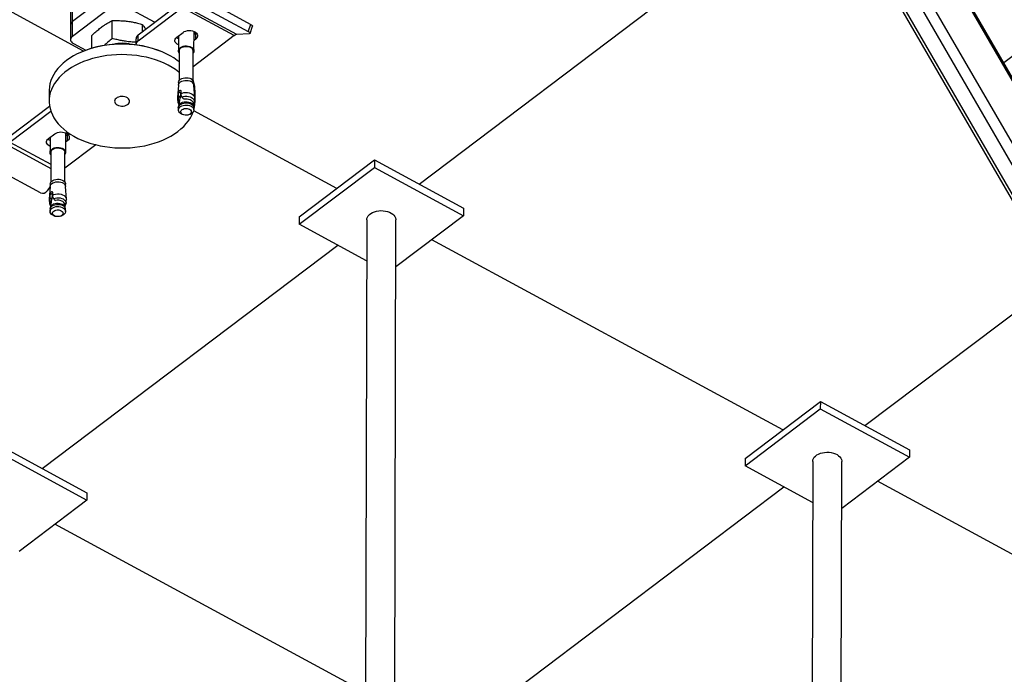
# Model space of a CAD drawing. Header units: millimetres. Extents: x 0 to 841, y 0 to 594.
# Tile 135 of 190: x 629 to 658, y 322 to 341. Entities that reach past the tile are written whole.
import ezdxf

# ---------------------------------------------------------------- set-up
doc = ezdxf.new("R2010")
doc.units = ezdxf.units.MM
doc.layers.add('TRAIT-FORT', color=4, linetype='Continuous', lineweight=25)

msp = doc.modelspace()

# ---------------------------------------------------------------- linework, layer by layer
at = {"layer": 'TRAIT-FORT', "color": 4, "linetype": 'Continuous', "lineweight": 25}
for p, q in [((630.702, 340.988), (630.736, 353.992)), ((630.682, 353.898), (630.648, 340.894)), ((661.523, 331.21), (651.514, 348.511)), ((661.671, 331.592), (651.891, 348.498)), ((661.173, 330.945), (651.164, 348.246)), ((651.138, 348.107), (661.054, 330.965)), ((661.676, 333.421), (653.439, 347.659)), ((661.647, 333.561), (653.547, 347.563)), ((640.88, 336.214), (650.636, 343.583)), ((631.882, 341.88), (630.702, 340.988)), ((631.027, 340.117), (628.157, 341.672)), ((632.635, 340.6), (633.926, 341.575)), ((634.626, 341.61), (635.936, 340.9)), ((631.881, 341.441), (630.701, 340.549)), ((633.116, 340.963), (632.203, 341.457)), ((632.635, 340.424), (633.925, 341.399)), ((635.453, 340.571), (633.925, 341.399)), ((635.527, 340.603), (633.999, 341.431)), ((634.552, 341.402), (635.862, 340.693)), ((630.701, 340.549), (630.702, 340.988)), ((631.865, 340.491), (631.866, 341.013)), ((630.648, 340.894), (630.647, 340.455)), ((632.757, 340.692), (632.757, 340.902)), ((633.766, 340.528), (633.95, 340.668)), ((634.271, 340.124), (634.273, 340.695)), ((634.273, 340.686), (634.276, 340.691)), ((634.322, 340.642), (634.273, 340.605)), ((634.321, 340.467), (634.322, 340.642)), ((634.336, 340.655), (634.322, 340.642)), ((635.891, 340.628), (635.527, 340.603)), ((635.862, 340.693), (635.936, 340.9)), ((635.916, 340.639), (635.991, 340.847)), ((659.303, 340.721), (658.052, 339.776)), ((630.728, 340.343), (631.096, 340.144)), ((631.272, 340.202), (631.273, 340.575)), ((632.568, 340.482), (632.567, 340.306)), ((632.635, 340.424), (632.635, 340.6)), ((633.815, 340.566), (633.814, 340.125)), ((635.453, 340.571), (634.247, 339.66)), ((634.321, 340.467), (634.272, 340.429)), ((630.989, 340.101), (630.973, 340.094)), ((633.352, 340.088), (633.336, 340.095)), ((633.837, 340.125), (633.835, 339.25)), ((634.246, 339.249), (634.248, 340.124)), ((633.816, 339.193), (633.816, 339.138)), ((634.256, 339.232), (634.246, 339.26)), ((634.264, 339.137), (634.265, 339.192)), ((630.017, 338.957), (630.016, 338.649)), ((633.813, 339.121), (633.787, 338.75)), ((633.819, 338.822), (633.827, 338.915)), ((633.876, 338.889), (633.827, 338.915)), ((633.881, 338.956), (633.881, 338.868)), ((634.292, 338.749), (634.267, 339.119)), ((634.302, 338.638), (634.302, 338.946)), ((633.813, 338.694), (633.819, 338.781)), ((633.819, 338.781), (633.819, 338.822)), ((633.861, 338.758), (633.819, 338.781)), ((633.833, 338.605), (633.827, 338.625)), ((633.827, 338.625), (633.836, 338.62)), ((633.833, 338.605), (633.831, 338.594)), ((633.836, 338.62), (633.833, 338.605)), ((633.876, 338.889), (633.861, 338.758)), ((633.881, 338.868), (633.884, 338.83)), ((633.884, 338.83), (633.913, 338.769)), ((633.955, 338.722), (633.974, 338.711)), ((633.969, 338.714), (633.972, 338.712)), ((633.974, 338.711), (633.972, 338.713)), ((628.866, 337.444), (630.067, 338.351)), ((628.867, 337.62), (630.029, 338.497)), ((633.811, 338.453), (633.811, 338.389)), ((633.825, 338.516), (633.815, 338.477)), ((633.831, 338.594), (633.823, 338.509)), ((634.254, 338.508), (634.246, 338.593)), ((634.249, 338.563), (634.251, 338.562)), ((634.262, 338.476), (634.252, 338.515)), ((638.464, 336.087), (634.262, 338.364)), ((634.265, 338.388), (634.266, 338.452)), ((633.912, 338.268), (633.951, 338.251)), ((634.124, 338.251), (634.164, 338.268)), ((629.998, 337.548), (630.182, 337.688)), ((630.047, 337.586), (630.046, 337.145)), ((630.503, 337.143), (630.505, 337.715)), ((630.553, 337.487), (630.504, 337.449)), ((630.505, 337.706), (630.508, 337.711)), ((630.554, 337.662), (630.505, 337.625)), ((630.553, 337.487), (630.554, 337.662)), ((630.568, 337.674), (630.554, 337.662)), ((628.793, 337.365), (630.068, 336.674)), ((628.866, 337.444), (630.068, 336.793)), ((631.388, 337.366), (630.479, 336.68)), ((630.069, 337.145), (630.067, 336.27)), ((630.478, 336.269), (630.48, 337.144)), ((637.358, 335.252), (639.571, 336.923)), ((639.571, 336.923), (639.57, 336.703)), ((639.571, 336.923), (642.19, 335.504)), ((629.766, 335.954), (628.456, 336.664)), ((637.357, 335.032), (639.57, 336.703)), ((639.57, 336.703), (642.189, 335.284)), ((630.045, 336.14), (629.955, 336.01)), ((630.045, 336.141), (630.019, 335.77)), ((630.048, 336.213), (630.048, 336.158)), ((630.496, 336.157), (630.497, 336.212)), ((630.524, 335.769), (630.499, 336.139)), ((630.045, 335.713), (630.051, 335.801)), ((630.051, 335.841), (630.059, 335.935)), ((630.051, 335.801), (630.051, 335.841)), ((630.093, 335.778), (630.051, 335.801)), ((630.108, 335.908), (630.059, 335.935)), ((630.108, 335.908), (630.093, 335.778)), ((630.113, 335.976), (630.113, 335.888)), ((630.113, 335.888), (630.116, 335.85)), ((630.116, 335.85), (630.145, 335.789)), ((630.187, 335.742), (630.206, 335.731)), ((630.201, 335.734), (630.204, 335.732)), ((630.206, 335.731), (630.204, 335.733)), ((630.043, 335.473), (630.043, 335.409)), ((630.057, 335.536), (630.047, 335.497)), ((630.063, 335.614), (630.055, 335.529)), ((630.059, 335.644), (630.068, 335.639)), ((630.065, 335.625), (630.059, 335.644)), ((630.063, 335.614), (630.065, 335.625)), ((630.068, 335.639), (630.065, 335.625)), ((630.486, 335.527), (630.478, 335.613)), ((630.481, 335.583), (630.483, 335.582)), ((630.494, 335.496), (630.484, 335.535)), ((630.497, 335.408), (630.497, 335.471)), ((642.19, 335.504), (642.189, 335.284)), ((630.144, 335.288), (630.183, 335.271)), ((630.356, 335.271), (630.396, 335.288)), ((637.358, 335.252), (637.357, 335.032)), ((639.345, 335.159), (639.306, 320.281)), ((640.162, 320.105), (640.202, 335.157)), ((642.189, 335.284), (640.198, 333.78)), ((639.342, 333.957), (637.357, 335.032)), ((651.56, 328.992), (641.252, 334.577)), ((629.817, 327.856), (638.498, 334.414)), ((653.975, 329.119), (659.645, 333.401)), ((650.453, 328.157), (652.666, 329.828)), ((652.666, 329.828), (652.665, 329.608)), ((652.666, 329.828), (655.285, 328.409)), ((650.453, 327.937), (652.665, 329.608)), ((652.665, 329.608), (655.284, 328.189)), ((628.508, 328.566), (631.127, 327.147)), ((628.507, 328.346), (631.126, 326.927)), ((655.285, 328.409), (655.284, 328.189)), ((650.453, 328.157), (650.453, 327.937)), ((652.437, 326.862), (650.453, 327.937)), ((652.44, 328.064), (652.401, 313.186)), ((653.258, 313.01), (653.297, 328.062)), ((655.284, 328.189), (653.294, 326.685)), ((658.888, 325.022), (654.348, 327.482)), ((631.127, 327.147), (631.126, 326.927)), ((642.913, 320.761), (651.593, 327.319)), ((631.126, 326.927), (629.135, 325.423)), ((639.308, 321.279), (630.189, 326.22))]:
    msp.add_line(p, q, dxfattribs=at)
at = {"layer": 'TRAIT-FORT', "color": 4, "linetype": 'Continuous', "lineweight": 25, "flags": 128}
for points in [[(633.95, 340.668), (633.987, 340.69), (634.03, 340.707), (634.078, 340.718), (634.128, 340.722), (634.179, 340.72), (634.228, 340.711), (634.272, 340.695), (634.311, 340.674), (634.342, 340.649), (634.364, 340.619), (634.377, 340.588), (634.378, 340.555), (634.369, 340.524), (634.35, 340.494), (634.321, 340.467)], [(635.862, 340.693), (635.881, 340.681), (635.897, 340.67), (635.909, 340.659), (635.915, 340.649), (635.917, 340.641), (635.913, 340.635), (635.904, 340.63), (635.891, 340.628)], [(635.936, 340.9), (635.955, 340.889), (635.971, 340.877), (635.983, 340.867), (635.99, 340.857), (635.991, 340.849), (635.991, 340.847)], [(630.701, 340.549), (630.675, 340.526), (630.658, 340.499), (630.648, 340.471), (630.648, 340.443), (630.656, 340.414), (630.672, 340.388), (630.697, 340.364), (630.728, 340.343)], [(633.815, 340.3), (633.776, 340.321), (633.745, 340.346), (633.723, 340.376), (633.711, 340.407), (633.709, 340.44), (633.718, 340.472), (633.738, 340.502), (633.766, 340.528)], [(633.815, 340.476), (633.777, 340.496), (633.752, 340.516)], [(633.836, 339.802), (633.78, 339.845), (633.68, 339.915), (633.572, 339.98), (633.457, 340.04), (633.337, 340.095), (633.21, 340.144), (633.079, 340.188), (632.943, 340.226), (632.804, 340.257), (632.661, 340.283), (632.516, 340.302), (632.37, 340.315), (632.222, 340.321), (632.074, 340.321), (631.927, 340.314), (631.78, 340.301), (631.636, 340.281), (631.494, 340.255), (631.355, 340.223), (631.22, 340.184), (631.089, 340.14), (630.963, 340.09), (630.844, 340.035), (630.73, 339.974), (630.623, 339.909), (630.524, 339.839), (630.432, 339.765), (630.349, 339.687), (630.274, 339.605), (630.208, 339.521), (630.152, 339.433), (630.105, 339.344), (630.068, 339.252), (630.041, 339.159), (630.024, 339.065), (630.017, 338.971), (630.017, 338.957)], [(633.837, 340.061), (633.826, 340.077), (633.816, 340.108), (633.815, 340.14), (633.826, 340.171), (633.847, 340.199), (633.876, 340.225), (633.914, 340.245), (633.958, 340.26), (634.005, 340.268), (634.055, 340.27), (634.103, 340.265), (634.149, 340.253), (634.19, 340.236)], [(633.837, 340.125), (633.837, 340.128), (633.844, 340.157), (633.86, 340.185), (633.886, 340.209), (633.919, 340.229), (633.959, 340.244), (634.003, 340.253), (634.049, 340.256), (634.094, 340.251), (634.137, 340.241), (634.176, 340.224)], [(634.19, 340.236), (634.224, 340.213), (634.25, 340.186), (634.266, 340.156), (634.271, 340.124), (634.266, 340.093), (634.25, 340.063), (634.248, 340.06)], [(632.732, 339.963), (632.588, 339.986), (632.442, 340.002), (632.295, 340.011), (632.147, 340.014), (631.999, 340.011), (631.852, 340.001), (631.707, 339.984), (631.563, 339.961), (631.423, 339.932), (631.286, 339.897), (631.153, 339.855), (631.025, 339.808), (630.902, 339.756), (630.785, 339.698), (630.675, 339.635), (630.572, 339.567), (630.476, 339.495), (630.389, 339.419), (630.31, 339.339), (630.239, 339.256), (630.178, 339.17), (630.126, 339.081), (630.084, 338.991), (630.052, 338.898), (630.03, 338.805), (630.018, 338.711), (630.016, 338.616), (630.025, 338.522), (630.044, 338.428), (630.072, 338.335), (630.111, 338.244), (630.159, 338.154), (630.217, 338.067), (630.284, 337.983), (630.361, 337.901), (630.445, 337.824), (630.538, 337.75), (630.639, 337.68), (630.746, 337.615), (630.861, 337.555), (630.982, 337.501), (631.108, 337.451), (631.239, 337.407), (631.375, 337.37), (631.515, 337.338), (631.657, 337.312), (631.802, 337.293), (631.949, 337.28), (632.096, 337.274), (632.244, 337.274), (632.392, 337.281), (632.538, 337.295), (632.683, 337.314), (632.825, 337.34), (632.964, 337.373), (633.099, 337.411), (633.229, 337.455), (633.355, 337.505), (633.475, 337.56), (633.588, 337.621), (633.695, 337.686), (633.794, 337.756), (633.886, 337.83), (633.969, 337.908), (634.044, 337.99), (634.11, 338.074), (634.166, 338.162), (634.213, 338.251), (634.246, 338.329)], [(633.835, 339.495), (633.827, 339.501), (633.73, 339.573), (633.626, 339.64), (633.515, 339.703), (633.397, 339.76), (633.273, 339.812), (633.144, 339.859), (633.011, 339.9), (632.873, 339.935), (632.732, 339.963)], [(633.813, 339.121), (633.814, 339.129), (633.824, 339.16), (633.845, 339.189), (633.875, 339.214), (633.912, 339.234), (633.955, 339.249), (634.003, 339.257), (634.052, 339.259), (634.1, 339.254), (634.146, 339.242), (634.187, 339.225)], [(633.816, 339.193), (633.817, 339.208), (633.828, 339.239), (633.848, 339.267), (633.877, 339.291), (633.914, 339.312), (633.957, 339.326), (634.003, 339.334), (634.052, 339.336), (634.1, 339.331), (634.145, 339.32), (634.185, 339.302)], [(633.881, 338.868), (633.926, 338.887), (633.976, 338.899), (634.029, 338.904), (634.082, 338.901), (634.134, 338.892), (634.181, 338.876), (634.222, 338.854), (634.254, 338.827), (634.278, 338.796), (634.29, 338.762), (634.292, 338.738)], [(632.015, 338.535), (632.055, 338.518), (632.1, 338.507), (632.147, 338.502), (632.195, 338.504), (632.242, 338.512), (632.284, 338.526), (632.321, 338.546), (632.349, 338.571), (632.37, 338.598), (632.38, 338.628), (632.38, 338.659), (632.369, 338.689), (632.349, 338.717), (632.32, 338.742), (632.283, 338.761), (632.24, 338.776), (632.194, 338.784), (632.146, 338.786), (632.099, 338.781), (632.054, 338.769), (632.014, 338.752), (631.982, 338.73), (631.957, 338.703), (631.942, 338.674), (631.937, 338.644), (631.942, 338.613), (631.957, 338.584), (631.982, 338.558), (632.015, 338.535)], [(633.825, 338.516), (633.827, 338.522), (633.842, 338.55), (633.866, 338.576), (633.898, 338.598), (633.937, 338.614), (633.98, 338.626), (634.026, 338.63), (634.073, 338.629), (634.118, 338.621), (634.16, 338.607), (634.195, 338.587), (634.224, 338.564), (634.244, 338.536), (634.252, 338.515)], [(633.913, 338.769), (633.959, 338.783), (634.007, 338.79), (634.058, 338.791), (634.107, 338.785), (634.154, 338.773), (634.195, 338.754), (634.23, 338.731), (634.257, 338.704), (634.274, 338.673), (634.281, 338.642), (634.279, 338.615)], [(633.974, 338.711), (634.02, 338.717), (634.067, 338.717), (634.112, 338.709), (634.154, 338.695), (634.19, 338.676), (634.218, 338.652), (634.237, 338.624), (634.246, 338.595), (634.246, 338.593)], [(633.811, 338.453), (633.816, 338.483), (633.832, 338.513), (633.857, 338.54), (633.891, 338.563), (633.931, 338.58), (633.977, 338.592), (634.025, 338.597), (634.075, 338.595), (634.122, 338.587), (634.165, 338.572), (634.203, 338.552), (634.233, 338.527), (634.253, 338.499), (634.264, 338.468), (634.266, 338.452)], [(633.912, 338.268), (633.911, 338.269), (633.874, 338.289), (633.844, 338.314), (633.823, 338.342), (633.812, 338.373), (633.812, 338.405), (633.823, 338.435), (633.843, 338.464), (633.873, 338.489), (633.91, 338.509), (633.954, 338.524), (634.001, 338.532), (634.05, 338.534), (634.098, 338.529), (634.144, 338.517), (634.185, 338.5), (634.185, 338.5)], [(633.938, 338.258), (633.91, 338.277), (633.892, 338.3), (633.883, 338.326), (633.885, 338.352), (633.897, 338.377), (633.919, 338.398), (633.949, 338.416), (633.985, 338.428), (634.025, 338.433), (634.066, 338.432), (634.104, 338.424), (634.139, 338.41), (634.166, 338.391), (634.185, 338.367), (634.193, 338.342), (634.191, 338.316), (634.179, 338.291), (634.157, 338.27), (634.127, 338.252), (634.091, 338.24), (634.051, 338.235), (634.011, 338.236), (633.972, 338.244), (633.938, 338.258)], [(634.185, 338.5), (634.219, 338.477), (634.244, 338.45), (634.26, 338.42), (634.265, 338.389), (634.26, 338.358), (634.245, 338.328), (634.219, 338.301), (634.186, 338.278), (634.164, 338.268)], [(630.182, 337.688), (630.219, 337.71), (630.262, 337.727), (630.31, 337.738), (630.36, 337.742), (630.411, 337.74), (630.46, 337.731), (630.504, 337.715), (630.543, 337.694), (630.574, 337.669), (630.596, 337.639), (630.609, 337.608), (630.61, 337.575), (630.601, 337.543), (630.582, 337.513), (630.553, 337.487)], [(630.047, 337.32), (630.008, 337.341), (629.977, 337.366), (629.955, 337.396), (629.943, 337.427), (629.941, 337.46), (629.95, 337.492), (629.969, 337.522), (629.998, 337.548)], [(630.047, 337.496), (630.009, 337.516), (629.984, 337.536)], [(630.069, 337.081), (630.068, 337.083), (630.052, 337.113), (630.046, 337.144), (630.051, 337.175), (630.067, 337.205), (630.092, 337.232), (630.126, 337.255), (630.167, 337.273), (630.213, 337.285), (630.262, 337.29), (630.311, 337.288), (630.359, 337.28), (630.403, 337.265), (630.44, 337.245), (630.47, 337.219), (630.491, 337.191), (630.502, 337.16), (630.502, 337.128), (630.492, 337.097), (630.48, 337.08)], [(630.069, 337.145), (630.069, 337.148), (630.076, 337.177), (630.092, 337.205), (630.118, 337.229), (630.151, 337.249), (630.191, 337.264), (630.235, 337.273), (630.281, 337.276), (630.326, 337.271), (630.369, 337.261), (630.407, 337.244), (630.439, 337.223), (630.463, 337.197), (630.477, 337.169), (630.48, 337.144)], [(630.048, 336.213), (630.053, 336.244), (630.068, 336.273), (630.093, 336.299), (630.127, 336.322), (630.167, 336.339), (630.212, 336.351), (630.26, 336.356), (630.308, 336.354), (630.355, 336.346), (630.398, 336.331), (630.435, 336.311), (630.464, 336.287), (630.485, 336.259), (630.495, 336.228), (630.497, 336.212)], [(630.045, 336.141), (630.05, 336.165), (630.065, 336.195), (630.091, 336.222), (630.124, 336.244), (630.165, 336.262), (630.211, 336.274), (630.259, 336.279), (630.308, 336.277), (630.356, 336.269), (630.399, 336.254), (630.437, 336.234), (630.467, 336.209), (630.487, 336.18), (630.498, 336.149), (630.499, 336.139)], [(630.113, 335.888), (630.158, 335.907), (630.208, 335.919), (630.261, 335.924), (630.314, 335.921), (630.366, 335.912), (630.413, 335.896), (630.454, 335.874), (630.486, 335.846), (630.509, 335.816), (630.522, 335.782), (630.524, 335.758)], [(630.145, 335.789), (630.191, 335.803), (630.239, 335.81), (630.29, 335.811), (630.339, 335.805), (630.386, 335.792), (630.427, 335.774), (630.462, 335.751), (630.489, 335.724), (630.506, 335.693), (630.513, 335.662), (630.511, 335.635)], [(630.478, 335.613), (630.478, 335.615), (630.469, 335.644), (630.45, 335.672), (630.422, 335.696), (630.386, 335.715), (630.344, 335.729), (630.299, 335.737), (630.252, 335.737), (630.206, 335.731)], [(630.043, 335.473), (630.044, 335.488), (630.055, 335.518), (630.075, 335.547), (630.105, 335.572), (630.142, 335.592), (630.186, 335.607), (630.233, 335.615), (630.282, 335.617), (630.331, 335.612), (630.376, 335.6), (630.417, 335.583)], [(630.144, 335.288), (630.124, 335.298), (630.09, 335.321), (630.064, 335.348), (630.048, 335.378), (630.043, 335.409), (630.048, 335.44), (630.064, 335.47), (630.089, 335.497), (630.123, 335.519), (630.163, 335.537), (630.209, 335.549), (630.257, 335.554), (630.306, 335.552), (630.354, 335.544), (630.397, 335.529), (630.435, 335.509), (630.465, 335.484), (630.485, 335.455), (630.496, 335.425), (630.496, 335.393), (630.486, 335.362), (630.465, 335.334), (630.436, 335.309), (630.398, 335.289), (630.396, 335.288)], [(630.057, 335.536), (630.065, 335.556), (630.085, 335.583), (630.113, 335.607), (630.148, 335.627), (630.19, 335.641), (630.235, 335.649), (630.282, 335.65), (630.328, 335.645), (630.371, 335.634), (630.41, 335.618)], [(630.371, 335.43), (630.398, 335.411), (630.417, 335.387), (630.425, 335.362), (630.423, 335.336), (630.411, 335.311), (630.389, 335.289), (630.359, 335.272), (630.323, 335.26), (630.283, 335.255), (630.242, 335.256), (630.204, 335.264), (630.17, 335.278), (630.142, 335.297), (630.124, 335.32), (630.115, 335.346), (630.117, 335.372), (630.129, 335.396), (630.151, 335.418), (630.181, 335.436), (630.217, 335.448), (630.257, 335.453), (630.298, 335.452), (630.336, 335.444), (630.371, 335.43)], [(639.345, 335.159), (639.345, 335.162), (639.351, 335.204), (639.366, 335.245), (639.391, 335.283), (639.426, 335.319), (639.468, 335.351), (639.518, 335.378), (639.573, 335.401), (639.633, 335.417), (639.697, 335.428), (639.762, 335.432), (639.827, 335.43), (639.892, 335.421), (639.953, 335.407), (640.01, 335.386), (640.062, 335.36), (640.107, 335.329), (640.144, 335.295), (640.173, 335.257), (640.192, 335.217), (640.201, 335.175), (640.202, 335.157)], [(652.44, 328.064), (652.44, 328.067), (652.446, 328.109), (652.462, 328.15), (652.487, 328.188), (652.521, 328.224), (652.563, 328.256), (652.613, 328.283), (652.668, 328.306), (652.729, 328.322), (652.792, 328.333), (652.857, 328.337), (652.923, 328.335), (652.987, 328.326), (653.049, 328.312), (653.106, 328.291), (653.158, 328.265), (653.202, 328.235), (653.24, 328.2), (653.268, 328.162), (653.287, 328.122), (653.296, 328.08), (653.297, 328.062)]]:
    msp.add_lwpolyline(points, dxfattribs=at)
at = {"layer": 'TRAIT-FORT', "color": 4, "linetype": 'Continuous', "lineweight": 25}
for centre, radius, start, end in [((630.767, 340.888), 0.119, 123.1684, 177.1102), ((634.183, 340.673), 0.104, 329.4823, 9.0494), ((632.16, 339.247), 1.099, 76.2543, 103.4447), ((632.715, 340.3), 0.148, 122.9896, 180.2919), ((632.717, 340.475), 0.149, 123.1684, 177.1102), ((635.545, 340.46), 0.144, 97.4002, 129.7696), ((632.155, 337.222), 3.106, 67.6486, 112.0505), ((634.128, 340.113), 0.121, 4.869, 66.9103), ((634.138, 339.184), 0.127, 3.543, 68.2363), ((634.132, 339.1), 0.136, 8.3913, 66.4659), ((633.405, 338.947), 0.898, 359.9409, 17.0635), ((633.904, 338.741), 0.117, 136.5575, 180.8705), ((633.9, 338.637), 0.104, 146.7951, 190.9104), ((633.414, 338.64), 0.888, 343.5807, 6.4575), ((630.415, 337.693), 0.104, 329.4823, 9.0512), ((629.828, 336.092), 0.151, 245.8155, 327.2317), ((630.136, 335.761), 0.117, 136.5575, 180.8705), ((630.132, 335.656), 0.104, 146.7951, 190.9104), ((630.354, 335.493), 0.136, 17.7669, 65.6724), ((630.369, 335.464), 0.128, 3.543, 68.2363)]:
    msp.add_arc(centre, radius, start, end, dxfattribs=at)
for points, knots in [([(631.273, 340.575), (631.312, 340.613), (631.387, 340.684), (631.498, 340.778), (631.596, 340.852), (631.687, 340.912), (631.775, 340.965), (631.835, 340.996), (631.866, 341.013)], [0, 0, 0, 0, 0.202068, 0.3827, 0.555315, 0.692992, 0.838894, 1, 1, 1, 1]), ([(631.866, 341.013), (631.926, 341.014), (632.039, 341.016), (632.204, 341.008), (632.351, 340.991), (632.488, 340.968), (632.62, 340.939), (632.71, 340.915), (632.757, 340.902)], [0, 0, 0, 0, 0.202068, 0.3827, 0.555315, 0.692992, 0.838894, 1, 1, 1, 1]), ([(632.757, 340.902), (632.777, 340.874), (632.808, 340.831), (632.839, 340.78), (632.85, 340.762)], [0, 0, 0, 0, 0.648033, 1, 1, 1, 1]), ([(631.865, 340.491), (631.825, 340.454), (631.75, 340.383), (631.672, 340.314), (631.633, 340.285), (631.63, 340.283)], [0, 0, 0, 0, 0.510195, 0.966265, 1, 1, 1, 1]), ([(632.567, 340.38), (632.517, 340.382), (632.415, 340.385), (632.271, 340.402), (632.135, 340.425), (632.003, 340.454), (631.912, 340.479), (631.865, 340.491)], [0, 0, 0, 0, 0.215502, 0.43487, 0.609837, 0.795258, 1, 1, 1, 1]), ([(633.827, 338.915), (633.828, 338.919), (633.829, 338.927), (633.834, 338.94), (633.84, 338.952), (633.847, 338.961), (633.854, 338.967), (633.862, 338.971), (633.871, 338.971), (633.877, 338.968), (633.88, 338.962), (633.881, 338.957), (633.881, 338.956)], [0, 0, 0, 0, 0.112459, 0.224891, 0.338077, 0.451935, 0.500009, 0.61321, 0.72639, 0.840088, 0.953755, 1, 1, 1, 1]), ([(633.881, 338.908), (633.88, 338.908), (633.878, 338.902), (633.877, 338.895), (633.876, 338.89), (633.876, 338.889)], [0, 0, 0, 0, 0.109116, 0.739645, 1, 1, 1, 1]), ([(633.788, 338.739), (633.788, 338.722), (633.789, 338.683), (633.795, 338.644), (633.798, 338.622)], [0, 0, 0, 0, 0.4258, 1, 1, 1, 1]), ([(633.799, 338.617), (633.799, 338.615), (633.8, 338.6), (633.81, 338.577), (633.822, 338.558), (633.827, 338.551)], [0, 0, 0, 0, 0.073602, 0.641263, 1, 1, 1, 1]), ([(633.813, 338.694), (633.814, 338.68), (633.815, 338.656), (633.823, 338.634), (633.827, 338.625)], [0, 0, 0, 0, 0.5931439, 1, 1, 1, 1]), ([(633.861, 338.758), (633.857, 338.736), (633.848, 338.691), (633.84, 338.644), (633.836, 338.62)], [0, 0, 0, 0, 0.496599, 1, 1, 1, 1]), ([(633.913, 338.769), (633.92, 338.76), (633.931, 338.744), (633.948, 338.728), (633.955, 338.722)], [0, 0, 0, 0, 0.593144, 1, 1, 1, 1]), ([(634.262, 338.569), (634.264, 338.572), (634.272, 338.585), (634.277, 338.6), (634.279, 338.614), (634.279, 338.615)], [0, 0, 0, 0, 0.171788, 0.920779, 1, 1, 1, 1]), ([(634.279, 338.62), (634.282, 338.638), (634.289, 338.676), (634.29, 338.716), (634.291, 338.738)], [0, 0, 0, 0, 0.451823, 1, 1, 1, 1]), ([(634.261, 338.57), (634.261, 338.568), (634.26, 338.563), (634.255, 338.562), (634.251, 338.562)], [0, 0, 0, 0, 0.340108, 1, 1, 1, 1]), ([(630.02, 335.759), (630.02, 335.742), (630.021, 335.703), (630.027, 335.664), (630.03, 335.642)], [0, 0, 0, 0, 0.425804, 1, 1, 1, 1]), ([(630.045, 335.713), (630.046, 335.699), (630.047, 335.676), (630.055, 335.654), (630.059, 335.644)], [0, 0, 0, 0, 0.5931439, 1, 1, 1, 1]), ([(630.059, 335.935), (630.06, 335.939), (630.061, 335.947), (630.066, 335.96), (630.072, 335.972), (630.079, 335.981), (630.086, 335.987), (630.094, 335.991), (630.103, 335.991), (630.109, 335.987), (630.112, 335.981), (630.113, 335.977), (630.113, 335.976)], [0, 0, 0, 0, 0.112459, 0.224891, 0.338077, 0.451935, 0.500009, 0.61321, 0.72639, 0.840088, 0.953755, 1, 1, 1, 1]), ([(630.093, 335.778), (630.089, 335.756), (630.08, 335.711), (630.072, 335.664), (630.068, 335.639)], [0, 0, 0, 0, 0.496599, 1, 1, 1, 1]), ([(630.113, 335.928), (630.112, 335.927), (630.11, 335.922), (630.109, 335.915), (630.108, 335.91), (630.108, 335.908)], [0, 0, 0, 0, 0.109116, 0.739645, 1, 1, 1, 1]), ([(630.145, 335.789), (630.152, 335.779), (630.163, 335.764), (630.18, 335.748), (630.187, 335.742)], [0, 0, 0, 0, 0.593144, 1, 1, 1, 1]), ([(630.511, 335.64), (630.514, 335.658), (630.521, 335.696), (630.522, 335.736), (630.523, 335.758)], [0, 0, 0, 0, 0.451823, 1, 1, 1, 1]), ([(630.031, 335.637), (630.031, 335.635), (630.032, 335.62), (630.042, 335.597), (630.054, 335.578), (630.059, 335.571)], [0, 0, 0, 0, 0.073602, 0.641263, 1, 1, 1, 1]), ([(630.493, 335.59), (630.493, 335.588), (630.492, 335.583), (630.486, 335.582), (630.483, 335.582)], [0, 0, 0, 0, 0.340108, 1, 1, 1, 1]), ([(630.494, 335.589), (630.496, 335.592), (630.504, 335.605), (630.509, 335.62), (630.511, 335.634), (630.511, 335.635)], [0, 0, 0, 0, 0.171788, 0.920779, 1, 1, 1, 1])]:
    msp.add_open_spline(points, degree=3, knots=knots, dxfattribs=at)

doc.saveas('drawing.dxf')
